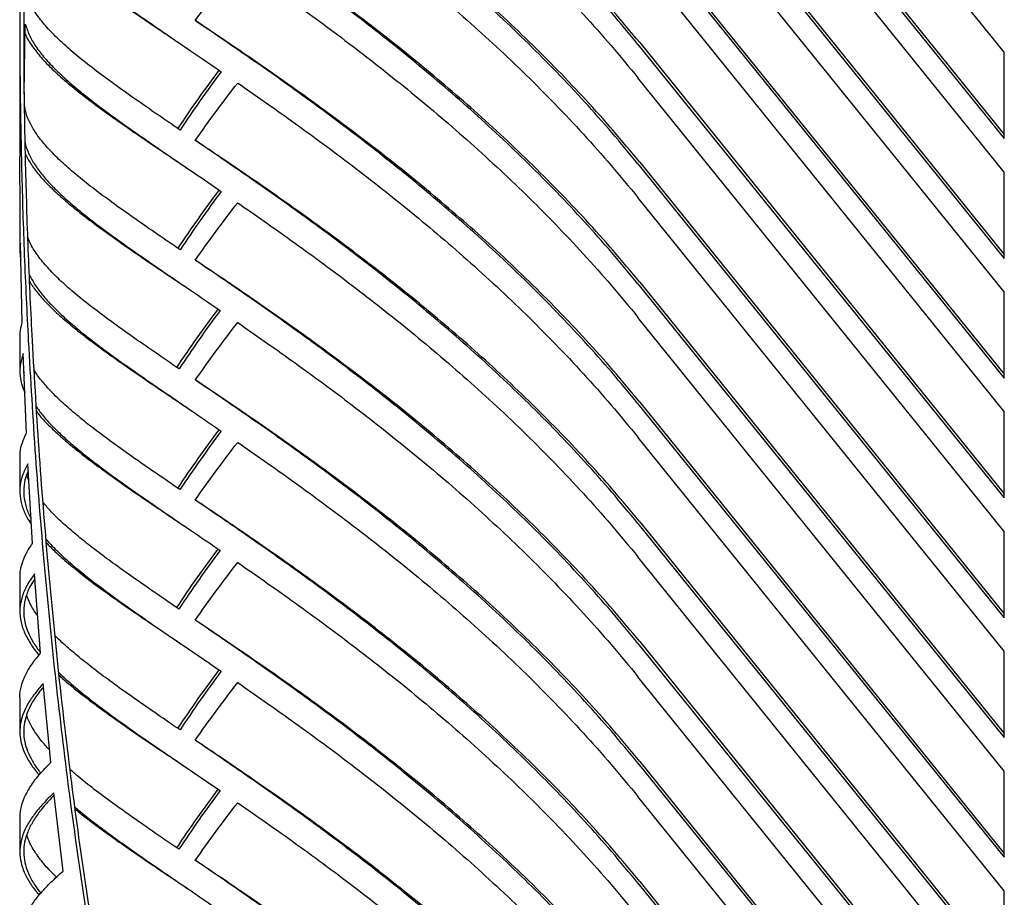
# Model space of a CAD drawing. Header units: millimetres. Extents: x 18 to 3605, y 16 to 2526.
# Tile 14 of 18: x 2673 to 3183, y 1232 to 1686. Entities that reach past the tile are written whole.
import ezdxf

# ---------------------------------------------------------------- set-up
doc = ezdxf.new("R2010")
doc.units = ezdxf.units.MM
doc.header["$LTSCALE"] = 9

msp = doc.modelspace()

# ---------------------------------------------------------------- linework, layer by layer
for p, q in [((3182.79, 1669.57), (2993, 1904.54)), ((2993, 1859.79), (3182.79, 1624.85)), ((2993.93, 1860.7), (3182.79, 1626.92)), ((3182.79, 1607.52), (2993, 1842.49)), ((2993, 1797.74), (3182.79, 1562.81)), ((2993.93, 1798.65), (3182.79, 1564.87)), ((3182.79, 1545.47), (2993, 1780.44)), ((2993, 1735.69), (3182.79, 1500.76)), ((2993.93, 1736.6), (3182.79, 1502.82)), ((3182.79, 1483.42), (2993, 1718.39)), ((2674.94, 1647.88), (2675.57, 1684.17)), ((2672.73, 1679.35), (2672.73, 1615.46)), ((2993, 1673.64), (3182.79, 1438.71)), ((2993.93, 1674.55), (3182.79, 1440.77)), ((2758.53, 1672.18), (2758.69, 1672.08)), ((2758.69, 1672.08), (2760.96, 1670.54)), ((3182.79, 1624.85), (3182.79, 1669.57)), ((3182.79, 1421.37), (2993, 1656.34)), ((2672.87, 1586.43), (2672.79, 1615.46)), ((2993.93, 1612.62), (3182.79, 1378.73)), ((2758.53, 1610.13), (2760.95, 1608.49)), ((2993, 1611.71), (3182.79, 1376.66)), ((3182.79, 1562.81), (3182.79, 1607.52)), ((3182.79, 1359.32), (2993, 1594.29)), ((2672.73, 1583.78), (2672.73, 1566.56)), ((2672.89, 1583.78), (2672.87, 1586.43)), ((2673.98, 1529.36), (2673.07, 1570.64)), ((2758.53, 1548.08), (2760.95, 1546.44)), ((2993, 1549.54), (3182.79, 1314.61)), ((2993.93, 1550.45), (3182.79, 1316.68)), ((3182.79, 1500.76), (3182.79, 1545.47)), ((3182.79, 1297.27), (2993, 1532.25)), ((2672.73, 1521.57), (2672.73, 1504.33)), ((2676.11, 1472.23), (2674.47, 1513.54)), ((2758.53, 1486.03), (2760.95, 1484.39)), ((2993, 1487.5), (3182.79, 1252.56)), ((2993.93, 1488.41), (3182.79, 1254.63)), ((3182.79, 1438.71), (3182.79, 1483.42)), ((3182.79, 1235.22), (2993, 1470.2)), ((2672.73, 1459.35), (2672.73, 1442.11)), ((2679.23, 1415.14), (2676.87, 1456.39)), ((2677.36, 1447.83), (2676.26, 1450.88)), ((2758.53, 1423.81), (2760.95, 1422.17)), ((2993, 1425.45), (3182.79, 1190.51)), ((2993.93, 1426.36), (3182.79, 1192.58)), ((3182.79, 1376.66), (3182.79, 1421.37)), ((3182.79, 1173.17), (2993, 1408.15)), ((2683.42, 1358.28), (2680.28, 1399.36)), ((2672.73, 1397.13), (2672.73, 1379.88)), ((2993, 1363.4), (3182.79, 1128.46)), ((2993.93, 1364.31), (3182.79, 1130.53)), ((2758.53, 1361.58), (2760.95, 1359.94)), ((3182.79, 1314.61), (3182.79, 1359.32)), ((2688.7, 1301.67), (2684.77, 1342.55)), ((3182.79, 1111.13), (2993, 1346.1)), ((2672.73, 1334.92), (2672.73, 1317.65)), ((2993, 1301.35), (3182.79, 1066.41)), ((2993.93, 1302.26), (3182.79, 1068.48)), ((2758.53, 1299.35), (2760.95, 1297.71)), ((3182.79, 1252.56), (3182.79, 1297.27)), ((2695.09, 1245.35), (2690.36, 1286.01)), ((3172.65, 1061.63), (2993, 1284.05)), ((2672.73, 1272.7), (2672.73, 1255.43)), ((2993.93, 1240.05), (3127.12, 1075.17)), ((2758.53, 1237.12), (2760.95, 1235.48)), ((2993, 1239.13), (3126.19, 1074.26)), ((3182.79, 1190.51), (3182.79, 1235.22))]:
    msp.add_line(p, q)
for points in [[(2993, 1673.64), (2988.49, 1679.12), (2979.46, 1690.09), (2965.36, 1705.91), (2950.94, 1721.25), (2936.22, 1736.05), (2921.28, 1750.33), (2906.2, 1764.06), (2891.05, 1777.25), (2875.91, 1789.9), (2860.84, 1802.01), (2845.92, 1813.57), (2831.22, 1824.6), (2816.82, 1835.11), (2802.78, 1845.11), (2789.19, 1854.6), (2776.05, 1863.64), (2767.78, 1869.29), (2763.64, 1872.11)], [(2785.61, 1839.8), (2790.15, 1836.64), (2799.24, 1830.34), (2813.48, 1820.24), (2828.08, 1809.65), (2843.01, 1798.51), (2858.18, 1786.82), (2873.53, 1774.57), (2888.97, 1761.75), (2904.42, 1748.37), (2919.81, 1734.42), (2935.05, 1719.91), (2950.08, 1704.85), (2964.8, 1689.23), (2979.19, 1673.11), (2988.4, 1661.93), (2993, 1656.34)], [(2993, 1611.71), (2988.49, 1617.19), (2979.47, 1628.15), (2965.38, 1643.97), (2950.97, 1659.31), (2936.25, 1674.12), (2921.33, 1688.39), (2906.26, 1702.13), (2891.12, 1715.32), (2875.98, 1727.97), (2860.92, 1740.08), (2846.01, 1751.65), (2831.32, 1762.69), (2816.92, 1773.2), (2802.89, 1783.2), (2789.3, 1792.7), (2776.17, 1801.76), (2767.89, 1807.4), (2763.76, 1810.23)], [(2785.61, 1777.75), (2790.15, 1774.6), (2799.24, 1768.29), (2813.48, 1758.2), (2828.08, 1747.6), (2843.01, 1736.46), (2858.18, 1724.77), (2873.53, 1712.52), (2888.97, 1699.7), (2904.42, 1686.32), (2919.81, 1672.37), (2935.05, 1657.86), (2950.08, 1642.8), (2964.8, 1627.18), (2979.19, 1611.06), (2988.4, 1599.88), (2993, 1594.29)], [(2993, 1549.54), (2988.49, 1555.03), (2979.46, 1565.99), (2965.36, 1581.81), (2950.94, 1597.15), (2936.22, 1611.95), (2921.28, 1626.23), (2906.2, 1639.96), (2891.05, 1653.16), (2875.91, 1665.8), (2860.84, 1677.91), (2845.92, 1689.47), (2831.22, 1700.5), (2816.82, 1711.01), (2802.78, 1721.01), (2789.19, 1730.5), (2776.05, 1739.55), (2767.78, 1745.19), (2763.64, 1748.01)], [(2677.57, 1740.7), (2678.5, 1738.91), (2680.36, 1735.33), (2684.52, 1729.82), (2689.63, 1724.14), (2695.79, 1718.25), (2702.93, 1712.12), (2711.03, 1705.71), (2720.03, 1698.98), (2729.9, 1691.92), (2740.58, 1684.47), (2752.04, 1676.62), (2764.16, 1668.36), (2772.77, 1662.47), (2777.08, 1659.52)], [(2763.64, 1685.96), (2767.2, 1691), (2774.31, 1701.09), (2781.84, 1710.83), (2785.61, 1715.7)], [(2785.61, 1715.7), (2790.15, 1712.55), (2799.24, 1706.24), (2813.48, 1696.15), (2828.08, 1685.56), (2843.01, 1674.41), (2858.18, 1662.72), (2873.53, 1650.47), (2888.97, 1637.65), (2904.42, 1624.27), (2919.81, 1610.32), (2935.05, 1595.81), (2950.08, 1580.75), (2964.8, 1565.13), (2979.19, 1549.01), (2988.4, 1537.84), (2993, 1532.25)], [(2755.77, 1629.27), (2751.43, 1632.24), (2742.73, 1638.18), (2730.83, 1646.45), (2719.87, 1654.28), (2709.97, 1661.69), (2701.2, 1668.72), (2693.6, 1675.42), (2687.22, 1681.83), (2682.12, 1688.02), (2678.23, 1694.02), (2676.74, 1697.93), (2676, 1699.88)], [(2672.79, 1697.62), (2672.75, 1682.8), (2672.67, 1653.15), (2673.31, 1623.51), (2673.63, 1608.69)], [(2674.79, 1697.6), (2674.75, 1682.79), (2674.67, 1653.18), (2675.3, 1623.59), (2675.62, 1608.79)], [(2675.57, 1684.17), (2676.18, 1682.26), (2677.41, 1678.44), (2680.87, 1672.57), (2685.5, 1666.55), (2691.38, 1660.32), (2698.44, 1653.84), (2706.66, 1647.05), (2715.98, 1639.91), (2726.35, 1632.38), (2737.7, 1624.41), (2749.98, 1615.97), (2763.05, 1607.07), (2772.4, 1600.67), (2777.08, 1597.47)], [(2993, 1487.5), (2988.49, 1492.98), (2979.46, 1503.94), (2965.36, 1519.76), (2950.94, 1535.1), (2936.22, 1549.91), (2921.28, 1564.18), (2906.2, 1577.92), (2891.05, 1591.11), (2875.91, 1603.76), (2860.84, 1615.86), (2845.92, 1627.42), (2831.22, 1638.45), (2816.82, 1648.96), (2802.78, 1658.96), (2789.19, 1668.45), (2776.05, 1677.5), (2767.78, 1683.14), (2763.64, 1685.96)], [(2776.02, 1660.4), (2772.32, 1655.43), (2764.92, 1645.49), (2757.99, 1635.21), (2754.52, 1630.08)], [(2777.08, 1659.52), (2773.41, 1654.56), (2766.08, 1644.65), (2759.21, 1634.4), (2755.77, 1629.27)], [(2763.64, 1623.91), (2767.2, 1628.95), (2774.31, 1639.04), (2781.84, 1648.78), (2785.61, 1653.65)], [(2785.61, 1653.65), (2790.15, 1650.5), (2799.24, 1644.2), (2813.48, 1634.1), (2828.08, 1623.51), (2843.01, 1612.36), (2858.18, 1600.67), (2873.53, 1588.42), (2888.97, 1575.6), (2904.42, 1562.22), (2919.81, 1548.27), (2935.05, 1533.76), (2950.08, 1518.7), (2964.8, 1503.08), (2979.19, 1486.97), (2988.4, 1475.79), (2993, 1470.2)], [(2993, 1425.45), (2988.49, 1430.93), (2979.46, 1441.89), (2965.36, 1457.71), (2950.94, 1473.05), (2936.22, 1487.86), (2921.28, 1502.13), (2906.2, 1515.87), (2891.05, 1529.06), (2875.91, 1541.71), (2860.84, 1553.81), (2845.92, 1565.37), (2831.22, 1576.4), (2816.82, 1586.91), (2802.78, 1596.91), (2789.19, 1606.4), (2776.05, 1615.45), (2767.78, 1621.09), (2763.64, 1623.91)], [(2673.63, 1608.69), (2674.04, 1593.92), (2674.88, 1564.38), (2676.37, 1534.89), (2677.12, 1520.14)], [(2675.62, 1608.79), (2676.03, 1594.04), (2676.86, 1564.53), (2678.34, 1535.08), (2679.08, 1520.35)], [(2776.02, 1598.35), (2772.32, 1593.38), (2764.92, 1583.44), (2757.99, 1573.16), (2754.52, 1568.03)], [(2777.08, 1597.47), (2773.41, 1592.51), (2766.08, 1582.6), (2759.21, 1572.35), (2755.77, 1567.22)], [(2763.64, 1561.86), (2767.2, 1566.9), (2774.31, 1576.99), (2781.84, 1586.73), (2785.61, 1591.6)], [(2785.61, 1591.6), (2790.15, 1588.45), (2799.24, 1582.15), (2813.48, 1572.05), (2828.08, 1561.46), (2843.01, 1550.31), (2858.18, 1538.62), (2873.53, 1526.37), (2888.97, 1513.56), (2904.42, 1500.17), (2919.81, 1486.22), (2935.05, 1471.71), (2950.08, 1456.65), (2964.8, 1441.03), (2979.19, 1424.92), (2988.4, 1413.74), (2993, 1408.15)], [(2993, 1363.4), (2988.49, 1368.88), (2979.46, 1379.84), (2965.36, 1395.66), (2950.94, 1411), (2936.22, 1425.81), (2921.28, 1440.08), (2906.2, 1453.82), (2891.05, 1467.01), (2875.91, 1479.66), (2860.84, 1491.76), (2845.92, 1503.32), (2831.22, 1514.36), (2816.82, 1524.86), (2802.78, 1534.86), (2789.19, 1544.35), (2776.05, 1553.4), (2767.78, 1559.04), (2763.64, 1561.86)], [(2775.41, 1536.71), (2771.72, 1531.73), (2764.34, 1521.78), (2757.42, 1511.5), (2753.96, 1506.35)], [(2776.48, 1535.84), (2772.82, 1530.87), (2765.51, 1520.94), (2758.65, 1510.68), (2755.22, 1505.55)], [(2763.64, 1499.82), (2767.2, 1504.86), (2774.31, 1514.94), (2781.84, 1524.68), (2785.61, 1529.55)], [(2785.61, 1529.55), (2790.15, 1526.4), (2799.24, 1520.1), (2813.48, 1510), (2828.08, 1499.41), (2843.01, 1488.27), (2858.18, 1476.58), (2873.53, 1464.32), (2888.97, 1451.51), (2904.42, 1438.12), (2919.81, 1424.18), (2935.05, 1409.67), (2950.08, 1394.6), (2964.8, 1378.98), (2979.19, 1362.87), (2988.4, 1351.69), (2993, 1346.1)], [(2679.08, 1520.35), (2680.21, 1500.36), (2682.48, 1460.38), (2685.84, 1420.56), (2687.52, 1400.65)], [(2677.12, 1520.14), (2678.26, 1500.13), (2680.55, 1460.1), (2683.94, 1420.24), (2685.64, 1400.3)], [(2993, 1301.35), (2988.49, 1306.83), (2979.46, 1317.79), (2965.36, 1333.61), (2950.94, 1348.95), (2936.22, 1363.76), (2921.28, 1378.03), (2906.2, 1391.77), (2891.05, 1404.96), (2875.91, 1417.61), (2860.84, 1429.71), (2845.92, 1441.28), (2831.22, 1452.31), (2816.82, 1462.82), (2802.78, 1472.81), (2789.19, 1482.31), (2776.05, 1491.35), (2767.78, 1497), (2763.64, 1499.82)], [(2776.02, 1474.25), (2772.31, 1469.26), (2764.88, 1459.28), (2757.92, 1448.97), (2754.44, 1443.81)], [(2777.08, 1473.38), (2773.4, 1468.4), (2766.04, 1458.44), (2759.15, 1448.16), (2755.7, 1443.01)], [(2763.56, 1437.65), (2767.13, 1442.71), (2774.27, 1452.83), (2781.83, 1462.61), (2785.61, 1467.5)], [(2785.61, 1467.5), (2790.15, 1464.35), (2799.24, 1458.05), (2813.48, 1447.95), (2828.08, 1437.36), (2843.01, 1426.22), (2858.18, 1414.53), (2873.53, 1402.27), (2888.97, 1389.46), (2904.42, 1376.08), (2919.81, 1362.13), (2935.05, 1347.62), (2950.08, 1332.55), (2964.8, 1316.94), (2979.19, 1300.82), (2988.4, 1289.64), (2993, 1284.05)], [(2993, 1239.13), (2988.49, 1244.62), (2979.46, 1255.59), (2965.35, 1271.41), (2950.92, 1286.76), (2936.19, 1301.57), (2921.25, 1315.85), (2906.17, 1329.59), (2891.01, 1342.78), (2875.86, 1355.43), (2860.78, 1367.54), (2845.86, 1379.11), (2831.16, 1390.14), (2816.75, 1400.65), (2802.71, 1410.65), (2789.12, 1420.14), (2775.97, 1429.19), (2767.7, 1434.83), (2763.56, 1437.65)], [(2775.41, 1412.43), (2771.71, 1407.44), (2764.3, 1397.45), (2757.36, 1387.13), (2753.89, 1381.97)], [(2776.48, 1411.56), (2772.81, 1406.58), (2765.47, 1396.61), (2758.59, 1386.32), (2755.15, 1381.17)], [(2763.57, 1375.43), (2767.14, 1380.49), (2774.27, 1390.61), (2781.83, 1400.39), (2785.61, 1405.27)], [(2785.61, 1405.27), (2790.15, 1402.12), (2799.24, 1395.82), (2813.48, 1385.72), (2828.08, 1375.13), (2843.01, 1363.99), (2858.18, 1352.3), (2873.53, 1340.05), (2888.97, 1327.23), (2904.42, 1313.85), (2919.81, 1299.9), (2935.05, 1285.39), (2950.08, 1270.33), (2964.8, 1254.71), (2979.19, 1238.59), (2988.4, 1227.41), (2993, 1221.82)], [(2685.64, 1400.3), (2687.46, 1381.38), (2691.11, 1343.53), (2695.75, 1305.9), (2698.07, 1287.09)], [(2687.52, 1400.65), (2689.33, 1381.75), (2692.94, 1343.94), (2697.54, 1306.36), (2699.84, 1287.57)], [(2993, 1176.92), (2988.49, 1182.4), (2979.46, 1193.37), (2965.35, 1209.19), (2950.92, 1224.54), (2936.2, 1239.35), (2921.26, 1253.63), (2906.17, 1267.37), (2891.01, 1280.56), (2875.86, 1293.21), (2860.79, 1305.32), (2845.86, 1316.89), (2831.16, 1327.92), (2816.76, 1338.43), (2802.72, 1348.43), (2789.12, 1357.92), (2775.98, 1366.97), (2767.71, 1372.61), (2763.57, 1375.43)], [(2776.02, 1349.8), (2772.31, 1344.81), (2764.89, 1334.84), (2757.93, 1324.53), (2754.45, 1319.37)], [(2777.08, 1348.92), (2773.4, 1343.95), (2766.05, 1334), (2759.15, 1323.71), (2755.71, 1318.57)], [(2763.57, 1313.21), (2767.14, 1318.27), (2774.27, 1328.39), (2781.83, 1338.16), (2785.61, 1343.05)], [(2785.61, 1343.05), (2790.15, 1339.9), (2799.24, 1333.59), (2813.48, 1323.5), (2828.08, 1312.91), (2843.01, 1301.76), (2858.18, 1290.07), (2873.53, 1277.82), (2888.97, 1265), (2904.42, 1251.62), (2919.81, 1237.67), (2935.05, 1223.16), (2950.08, 1208.1), (2964.8, 1192.48), (2979.19, 1176.37), (2988.4, 1165.19), (2993, 1159.6)], [(2993, 1114.7), (2988.49, 1120.19), (2979.46, 1131.15), (2965.35, 1146.98), (2950.92, 1162.32), (2936.2, 1177.13), (2921.26, 1191.41), (2906.17, 1205.15), (2891.02, 1218.35), (2875.87, 1231), (2860.79, 1243.1), (2845.87, 1254.67), (2831.17, 1265.7), (2816.76, 1276.21), (2802.72, 1286.21), (2789.12, 1295.7), (2775.98, 1304.75), (2767.71, 1310.39), (2763.57, 1313.21)], [(2698.07, 1287.09), (2700.64, 1268.28), (2705.78, 1230.66), (2711.9, 1193.36), (2714.97, 1174.72)], [(2699.84, 1287.57), (2702.38, 1268.78), (2707.48, 1231.21), (2713.55, 1193.95), (2716.58, 1175.32)], [(2775.41, 1287.98), (2771.71, 1282.99), (2764.31, 1273), (2757.37, 1262.69), (2753.9, 1257.53)], [(2776.48, 1287.11), (2772.81, 1282.13), (2765.47, 1272.16), (2758.6, 1261.87), (2755.16, 1256.73)], [(2763.58, 1250.99), (2767.15, 1256.05), (2774.27, 1266.16), (2781.83, 1275.93), (2785.61, 1280.82)], [(2785.61, 1280.82), (2790.54, 1277.4), (2800.4, 1270.56), (2815.9, 1259.54), (2831.8, 1247.94), (2848.08, 1235.68), (2864.61, 1222.78), (2881.31, 1209.22), (2898.06, 1194.99), (2914.78, 1180.09), (2931.36, 1164.54), (2947.7, 1148.32), (2963.74, 1131.5), (2974.06, 1119.76), (2979.21, 1113.89)], [(2929.06, 1121.71), (2924.27, 1126.24), (2914.68, 1135.29), (2900.15, 1148.23), (2885.59, 1160.71), (2871.06, 1172.68), (2856.62, 1184.15), (2842.34, 1195.12), (2828.28, 1205.61), (2814.51, 1215.61), (2801.08, 1225.14), (2788.07, 1234.21), (2775.49, 1242.87), (2767.55, 1248.29), (2763.58, 1250.99)]]:
    msp.add_open_spline(points, degree=3)
for points, knots in [([(2993.93, 1674.55), (2989.38, 1680.05), (2980.27, 1691.03), (2966.04, 1706.88), (2951.49, 1722.24), (2936.63, 1737.06), (2921.56, 1751.35), (2906.34, 1765.09), (2891.05, 1778.29), (2875.76, 1790.93), (2860.55, 1803.03), (2845.5, 1814.58), (2830.67, 1825.59), (2816.13, 1836.08), (2801.96, 1846.05), (2788.25, 1855.51), (2775.4, 1864.24), (2767.44, 1869.59), (2763.66, 1872.13)], [0, 0, 0, 0, 0.062872, 0.125744, 0.188617, 0.251489, 0.314361, 0.377233, 0.440106, 0.502978, 0.56585, 0.628722, 0.691595, 0.754467, 0.817339, 0.880211, 0.943084, 1, 1, 1, 1]), ([(2993.93, 1612.62), (2989.38, 1618.11), (2980.28, 1629.1), (2966.06, 1644.94), (2951.51, 1660.3), (2936.66, 1675.13), (2921.6, 1689.42), (2906.39, 1703.16), (2891.11, 1716.36), (2875.83, 1729), (2860.63, 1741.1), (2845.59, 1752.66), (2830.76, 1763.68), (2816.23, 1774.17), (2802.07, 1784.15), (2788.36, 1793.61), (2775.51, 1802.35), (2767.56, 1807.71), (2763.78, 1810.25)], [0, 0, 0, 0, 0.062872, 0.125744, 0.188616, 0.251488, 0.31436, 0.377232, 0.440104, 0.502976, 0.565848, 0.62872, 0.691592, 0.754464, 0.817336, 0.880208, 0.94308, 1, 1, 1, 1]), ([(2993.93, 1550.45), (2989.38, 1555.95), (2980.27, 1566.93), (2966.04, 1582.78), (2951.48, 1598.14), (2936.63, 1612.96), (2921.56, 1627.25), (2906.34, 1640.99), (2891.05, 1654.19), (2875.76, 1666.83), (2860.55, 1678.93), (2845.5, 1690.48), (2830.66, 1701.49), (2816.13, 1711.98), (2801.96, 1721.95), (2788.25, 1731.41), (2775.4, 1740.14), (2767.44, 1745.49), (2763.66, 1748.04)], [0, 0, 0, 0, 0.0628722, 0.1257445, 0.1886167, 0.251489, 0.3143612, 0.3772334, 0.4401057, 0.5029779, 0.5658502, 0.6287224, 0.6915947, 0.7544669, 0.8173391, 0.8802114, 0.9430836, 1, 1, 1, 1]), ([(2677.45, 1737.63), (2677.83, 1736.94), (2679.18, 1734.48), (2682.64, 1730.12), (2687.76, 1724.52), (2693.99, 1718.69), (2701.19, 1712.63), (2709.36, 1706.28), (2718.45, 1699.61), (2728.4, 1692.61), (2739.21, 1685.2), (2749.3, 1678.39), (2756.06, 1673.85), (2758.69, 1672.08)], [0, 0, 0, 0, 0.039038, 0.138738, 0.238438, 0.338138, 0.437838, 0.537538, 0.637239, 0.736939, 0.836639, 0.936339, 1, 1, 1, 1]), ([(2993.93, 1488.41), (2989.38, 1493.9), (2980.27, 1504.88), (2966.04, 1520.73), (2951.49, 1536.09), (2936.63, 1550.91), (2921.56, 1565.2), (2906.34, 1578.95), (2891.05, 1592.14), (2875.76, 1604.78), (2860.55, 1616.88), (2845.5, 1628.43), (2830.67, 1639.44), (2816.13, 1649.93), (2801.96, 1659.9), (2788.25, 1669.36), (2775.4, 1678.09), (2767.44, 1683.44), (2763.66, 1685.99)], [0, 0, 0, 0, 0.062872, 0.125744, 0.188617, 0.251489, 0.314361, 0.377233, 0.440106, 0.502978, 0.56585, 0.628722, 0.691595, 0.754467, 0.817339, 0.880211, 0.943084, 1, 1, 1, 1]), ([(2675.48, 1679.18), (2675.55, 1678.98), (2676.32, 1676.89), (2678.99, 1672.81), (2683.58, 1666.88), (2689.53, 1660.72), (2696.66, 1654.31), (2704.95, 1647.59), (2714.36, 1640.51), (2724.82, 1633.05), (2736.3, 1625.13), (2747.56, 1617.5), (2755.35, 1612.27), (2758.68, 1610.03)], [0, 0, 0, 0, 0.010694, 0.1121917, 0.2136893, 0.315187, 0.4166846, 0.5181822, 0.6196799, 0.7211775, 0.8226752, 0.9241728, 1, 1, 1, 1]), ([(2755.77, 1567.22), (2751.81, 1569.93), (2743.87, 1575.35), (2732.92, 1582.94), (2722.72, 1590.17), (2713.41, 1597.03), (2705, 1603.57), (2697.55, 1609.81), (2691.09, 1615.8), (2685.66, 1621.57), (2681.28, 1627.16), (2678, 1632.61), (2675.83, 1637.67), (2675.29, 1640.92), (2675.04, 1642.4)], [0, 0, 0, 0, 0.08445, 0.1689, 0.25335, 0.3378, 0.42225, 0.5067, 0.59115, 0.6756, 0.76005, 0.8445, 0.92895, 1, 1, 1, 1]), ([(2675.37, 1623.38), (2675.42, 1623), (2675.7, 1620.87), (2677.29, 1616.95), (2680.18, 1611.57), (2684.23, 1606.06), (2689.3, 1600.38), (2695.41, 1594.5), (2702.5, 1588.37), (2710.56, 1581.97), (2719.53, 1575.25), (2729.37, 1568.19), (2740.03, 1560.76), (2751.46, 1552.91), (2763.57, 1544.67), (2772.17, 1538.78), (2776.48, 1535.84)], [0, 0, 0, 0, 0.016404, 0.092065, 0.167726, 0.243388, 0.319049, 0.39471, 0.470371, 0.546033, 0.621694, 0.697355, 0.773016, 0.848678, 0.924339, 1, 1, 1, 1]), ([(2993.93, 1426.36), (2989.38, 1431.85), (2980.27, 1442.84), (2966.04, 1458.68), (2951.48, 1474.04), (2936.63, 1488.87), (2921.56, 1503.15), (2906.34, 1516.9), (2891.05, 1530.09), (2875.76, 1542.73), (2860.55, 1554.83), (2845.5, 1566.38), (2830.66, 1577.4), (2816.13, 1587.88), (2801.96, 1597.85), (2788.25, 1607.31), (2775.4, 1616.04), (2767.44, 1621.39), (2763.66, 1623.94)], [0, 0, 0, 0, 0.062872, 0.125744, 0.188617, 0.251489, 0.314361, 0.377233, 0.440106, 0.502978, 0.56585, 0.628722, 0.691595, 0.754467, 0.817339, 0.880211, 0.943084, 1, 1, 1, 1]), ([(2675.48, 1617.03), (2676.38, 1615.29), (2678.21, 1611.79), (2682.32, 1606.36), (2687.43, 1600.76), (2693.6, 1594.94), (2700.76, 1588.88), (2708.89, 1582.54), (2717.94, 1575.88), (2727.87, 1568.88), (2738.65, 1561.49), (2748.9, 1554.56), (2755.85, 1549.89), (2758.68, 1547.99)], [0, 0, 0, 0, 0.0924413, 0.1861401, 0.2798389, 0.3735377, 0.4672365, 0.5609353, 0.6546341, 0.7483328, 0.8420316, 0.9357304, 1, 1, 1, 1]), ([(2755.22, 1505.55), (2750.96, 1508.47), (2742.43, 1514.29), (2730.74, 1522.41), (2719.96, 1530.12), (2710.21, 1537.41), (2701.54, 1544.34), (2694.02, 1550.94), (2687.66, 1557.27), (2682.55, 1563.36), (2678.8, 1568.92), (2677.37, 1572.42), (2676.72, 1573.98)], [0, 0, 0, 0, 0.101895, 0.20379, 0.305685, 0.407579, 0.509474, 0.611369, 0.713264, 0.815159, 0.917054, 1, 1, 1, 1]), ([(2673.07, 1570.64), (2672.87, 1569.02), (2672.51, 1566.09), (2673.03, 1563.14), (2673.27, 1561.82)], [0, 0, 0, 0, 0.551773, 1, 1, 1, 1]), ([(2993.93, 1364.31), (2989.38, 1369.8), (2980.27, 1380.79), (2966.04, 1396.63), (2951.48, 1411.99), (2936.63, 1426.82), (2921.56, 1441.1), (2906.34, 1454.85), (2891.05, 1468.04), (2875.76, 1480.68), (2860.55, 1492.78), (2845.5, 1504.33), (2830.66, 1515.35), (2816.13, 1525.83), (2801.96, 1535.8), (2788.25, 1545.26), (2775.4, 1553.99), (2767.44, 1559.34), (2763.66, 1561.89)], [0, 0, 0, 0, 0.062872, 0.125744, 0.188617, 0.251489, 0.314361, 0.377233, 0.440106, 0.502978, 0.56585, 0.628722, 0.691595, 0.754467, 0.817339, 0.880211, 0.943084, 1, 1, 1, 1]), ([(2677.47, 1554.91), (2678.12, 1553.55), (2679.56, 1550.51), (2682.94, 1545.67), (2687.37, 1540.39), (2692.75, 1534.93), (2699.01, 1529.28), (2706.13, 1523.39), (2714.08, 1517.25), (2722.83, 1510.81), (2732.33, 1504.06), (2742.54, 1496.98), (2753.43, 1489.52), (2764.9, 1481.71), (2773.02, 1476.15), (2777.08, 1473.38)], [0, 0, 0, 0, 0.063489, 0.141531, 0.219574, 0.297617, 0.375659, 0.453702, 0.531744, 0.609787, 0.68783, 0.765872, 0.843915, 0.921957, 1, 1, 1, 1]), ([(2677.65, 1550.95), (2678.76, 1549.29), (2680.98, 1545.94), (2685.51, 1540.74), (2690.91, 1535.35), (2697.23, 1529.75), (2704.42, 1523.93), (2712.44, 1517.84), (2721.27, 1511.46), (2730.85, 1504.77), (2741.18, 1497.71), (2750.46, 1491.46), (2756.52, 1487.39), (2758.68, 1485.93)], [0, 0, 0, 0, 0.09356, 0.188433, 0.283307, 0.378181, 0.473055, 0.567928, 0.662802, 0.757676, 0.85255, 0.947423, 1, 1, 1, 1]), ([(2672.87, 1521.57), (2672.84, 1522.42), (2672.74, 1525.01), (2673.48, 1527.62), (2673.98, 1529.36)], [0, 0, 0, 0, 0.331948, 1, 1, 1, 1]), ([(2674.47, 1513.54), (2673.92, 1511.81), (2672.82, 1508.34), (2672.6, 1503.18), (2673.29, 1498.18), (2674.63, 1494.86), (2675.27, 1493.28)], [0, 0, 0, 0, 0.256233, 0.512465, 0.768698, 1, 1, 1, 1]), ([(2755.7, 1443.01), (2751.74, 1445.72), (2743.82, 1451.12), (2732.88, 1458.7), (2722.7, 1465.92), (2713.4, 1472.77), (2705.01, 1479.3), (2697.57, 1485.54), (2691.1, 1491.52), (2685.73, 1497.28), (2682, 1501.85), (2680.47, 1504.48), (2680, 1505.3)], [0, 0, 0, 0, 0.105805, 0.21161, 0.317415, 0.42322, 0.529025, 0.63483, 0.740635, 0.84644, 0.952245, 1, 1, 1, 1]), ([(2674.83, 1504.45), (2674.78, 1504.02), (2674.69, 1503.22), (2674.85, 1502.41), (2674.93, 1502.03)], [0, 0, 0, 0, 0.53423, 1, 1, 1, 1]), ([(2993.93, 1302.26), (2989.38, 1307.75), (2980.27, 1318.74), (2966.04, 1334.58), (2951.49, 1349.94), (2936.63, 1364.77), (2921.56, 1379.06), (2906.34, 1392.8), (2891.05, 1405.99), (2875.76, 1418.64), (2860.55, 1430.73), (2845.5, 1442.28), (2830.67, 1453.3), (2816.13, 1463.78), (2801.96, 1473.76), (2788.25, 1483.21), (2775.4, 1491.94), (2767.44, 1497.3), (2763.66, 1499.84)], [0, 0, 0, 0, 0.062872, 0.125744, 0.188617, 0.251489, 0.314361, 0.377233, 0.440106, 0.502978, 0.56585, 0.628722, 0.691595, 0.754467, 0.817339, 0.880211, 0.943084, 1, 1, 1, 1]), ([(2681.17, 1486.17), (2682.21, 1484.69), (2684.52, 1481.39), (2689.36, 1476.06), (2695.44, 1470.18), (2702.55, 1464.06), (2710.6, 1457.66), (2719.56, 1450.95), (2729.4, 1443.89), (2740.05, 1436.46), (2751.48, 1428.62), (2763.58, 1420.38), (2772.18, 1414.5), (2776.48, 1411.56)], [0, 0, 0, 0, 0.074804, 0.167324, 0.259844, 0.352363, 0.444883, 0.537402, 0.629922, 0.722441, 0.814961, 0.90748, 1, 1, 1, 1]), ([(2681.33, 1483.61), (2681.72, 1483.08), (2683.43, 1480.74), (2687.53, 1476.43), (2693.63, 1470.63), (2700.81, 1464.57), (2708.93, 1458.23), (2717.98, 1451.58), (2727.9, 1444.58), (2738.67, 1437.19), (2748.92, 1430.27), (2755.86, 1425.61), (2758.68, 1423.71)], [0, 0, 0, 0, 0.032662, 0.144044, 0.255426, 0.366808, 0.478191, 0.589573, 0.700955, 0.812337, 0.92372, 1, 1, 1, 1]), ([(2672.84, 1459.35), (2672.84, 1460.38), (2672.83, 1463.03), (2673.85, 1467.3), (2675.36, 1470.59), (2676.11, 1472.23)], [0, 0, 0, 0, 0.242699, 0.621349, 1, 1, 1, 1]), ([(2676.87, 1456.39), (2675.92, 1454.52), (2674.02, 1450.78), (2672.75, 1445.27), (2672.62, 1439.79), (2673.82, 1434.28), (2675.78, 1429.42), (2677.86, 1426.31), (2678.66, 1425.12)], [0, 0, 0, 0, 0.177729, 0.355458, 0.533186, 0.710915, 0.888644, 1, 1, 1, 1]), ([(2677.08, 1452.71), (2676.79, 1452.11), (2675.61, 1449.62), (2674.79, 1445.32), (2674.59, 1439.76), (2675.87, 1434.16), (2677.19, 1430.36), (2678.44, 1428.37), (2678.48, 1428.31)], [0, 0, 0, 0, 0.072708, 0.302594, 0.53248, 0.762365, 0.992251, 1, 1, 1, 1]), ([(2755.15, 1381.17), (2751.46, 1383.69), (2744.09, 1388.72), (2733.85, 1395.81), (2724.26, 1402.59), (2715.43, 1409.04), (2707.38, 1415.2), (2700.15, 1421.1), (2693.78, 1426.77), (2688.54, 1431.91), (2685.86, 1435.1), (2684.66, 1436.53)], [0, 0, 0, 0, 0.113419, 0.226838, 0.340257, 0.453676, 0.567095, 0.680514, 0.793932, 0.907351, 1, 1, 1, 1]), ([(2993.93, 1240.05), (2989.38, 1245.54), (2980.26, 1256.53), (2966.03, 1272.38), (2951.47, 1287.75), (2936.6, 1302.58), (2921.53, 1316.87), (2906.3, 1330.62), (2891.01, 1343.81), (2875.71, 1356.46), (2860.5, 1368.56), (2845.44, 1380.11), (2830.6, 1391.13), (2816.06, 1401.62), (2801.89, 1411.59), (2788.17, 1421.05), (2775.32, 1429.78), (2767.36, 1435.13), (2763.58, 1437.68)], [0, 0, 0, 0, 0.062872, 0.125745, 0.188617, 0.251489, 0.314362, 0.377234, 0.440106, 0.502979, 0.565851, 0.628723, 0.691595, 0.754468, 0.81734, 0.880212, 0.943085, 1, 1, 1, 1]), ([(2672.86, 1397.13), (2672.83, 1397.88), (2672.73, 1400.35), (2673.74, 1404.56), (2675.76, 1409.78), (2678.07, 1413.36), (2679.23, 1415.14)], [0, 0, 0, 0, 0.126806, 0.41787, 0.708935, 1, 1, 1, 1]), ([(2686.18, 1417.48), (2686.36, 1417.25), (2688.12, 1415.05), (2692.57, 1410.67), (2699.58, 1404.3), (2707.8, 1397.6), (2717.04, 1390.57), (2727.28, 1383.16), (2738.46, 1375.34), (2750.52, 1367.05), (2763.35, 1358.32), (2772.5, 1352.05), (2777.08, 1348.92)], [0, 0, 0, 0, 0.0127325, 0.1224289, 0.2321253, 0.3418217, 0.4515181, 0.5612144, 0.6709108, 0.7806072, 0.8903036, 1, 1, 1, 1]), ([(2686.32, 1415.63), (2687.78, 1414.12), (2691.17, 1410.59), (2697.85, 1404.77), (2706.09, 1398.15), (2715.43, 1391.18), (2725.76, 1383.84), (2737.06, 1376.05), (2748.02, 1368.64), (2755.54, 1363.59), (2758.68, 1361.48)], [0, 0, 0, 0, 0.100839, 0.234642, 0.368445, 0.502248, 0.636051, 0.769853, 0.903656, 1, 1, 1, 1]), ([(2680.28, 1399.36), (2678.9, 1397.35), (2676.13, 1393.32), (2673.7, 1387.46), (2672.56, 1381.66), (2672.84, 1375.87), (2674.46, 1370.06), (2677.6, 1364.12), (2680.4, 1359.92), (2682.52, 1357.6), (2682.72, 1357.38)], [0, 0, 0, 0, 0.140773, 0.281545, 0.422318, 0.563091, 0.703863, 0.844636, 0.985409, 1, 1, 1, 1]), ([(2680.47, 1396.86), (2679.74, 1395.75), (2677.66, 1392.6), (2675.72, 1387.57), (2674.56, 1381.68), (2674.83, 1375.82), (2676.49, 1369.91), (2679.25, 1364.23), (2682.09, 1360.42), (2683.39, 1358.66)], [0, 0, 0, 0, 0.085345, 0.241714, 0.398084, 0.554454, 0.710824, 0.867193, 1, 1, 1, 1]), ([(2681.93, 1377.82), (2681.84, 1377.94), (2680.27, 1379.91), (2678.24, 1383.44), (2676.91, 1386.83), (2676.27, 1388.45)], [0, 0, 0, 0, 0.030893, 0.537617, 1, 1, 1, 1]), ([(2993.93, 1177.83), (2989.38, 1183.32), (2980.26, 1194.31), (2966.03, 1210.16), (2951.47, 1225.53), (2936.61, 1240.36), (2921.53, 1254.65), (2906.3, 1268.4), (2891.01, 1281.6), (2875.72, 1294.24), (2860.5, 1306.34), (2845.44, 1317.89), (2830.6, 1328.91), (2816.07, 1339.4), (2801.9, 1349.37), (2788.18, 1358.83), (2775.32, 1367.56), (2767.37, 1372.91), (2763.59, 1375.46)], [0, 0, 0, 0, 0.062872, 0.125745, 0.188617, 0.251489, 0.314362, 0.377234, 0.440106, 0.502978, 0.565851, 0.628723, 0.691595, 0.754468, 0.81734, 0.880212, 0.943085, 1, 1, 1, 1]), ([(2755.71, 1318.57), (2751.76, 1321.26), (2743.88, 1326.65), (2732.99, 1334.19), (2722.85, 1341.38), (2713.59, 1348.2), (2705.19, 1354.71), (2697.84, 1360.91), (2693.06, 1365.17), (2691.05, 1367.31), (2690.83, 1367.54)], [0, 0, 0, 0, 0.140424, 0.280847, 0.421271, 0.561694, 0.702118, 0.842541, 0.982965, 1, 1, 1, 1]), ([(2672.82, 1334.91), (2672.79, 1335.22), (2672.6, 1337.36), (2673.44, 1341.31), (2675.43, 1346.84), (2678.68, 1352.46), (2681.84, 1356.34), (2683.42, 1358.28)], [0, 0, 0, 0, 0.04075, 0.280562, 0.520375, 0.760187, 1, 1, 1, 1]), ([(2692.74, 1348.48), (2694.01, 1347.25), (2697.52, 1343.82), (2704.67, 1337.87), (2714, 1330.6), (2724.51, 1322.9), (2736.07, 1314.76), (2748.63, 1306.11), (2762.04, 1296.97), (2771.67, 1290.39), (2776.48, 1287.11)], [0, 0, 0, 0, 0.074522, 0.206733, 0.338944, 0.471155, 0.603366, 0.735578, 0.867789, 1, 1, 1, 1]), ([(2692.88, 1347.05), (2693.53, 1346.43), (2696.47, 1343.65), (2702.97, 1338.39), (2712.36, 1331.19), (2722.97, 1323.56), (2734.65, 1315.47), (2746.51, 1307.43), (2754.87, 1301.81), (2758.65, 1299.27)], [0, 0, 0, 0, 0.046078, 0.2098297, 0.3735814, 0.5373331, 0.7010848, 0.8648366, 1, 1, 1, 1]), ([(2684.77, 1342.55), (2683.26, 1340.8), (2680.23, 1337.3), (2676.89, 1332.23), (2674.46, 1327.24), (2673.02, 1322.33), (2672.56, 1317.45), (2673.1, 1312.56), (2674.62, 1307.65), (2677.16, 1302.65), (2679.86, 1298.53), (2682.04, 1296), (2682.71, 1295.23)], [0, 0, 0, 0, 0.105907, 0.211814, 0.317721, 0.423628, 0.529535, 0.635442, 0.741349, 0.847256, 0.953162, 1, 1, 1, 1]), ([(2684.94, 1340.78), (2684.05, 1339.72), (2681.68, 1336.88), (2678.87, 1332.44), (2676.44, 1327.38), (2675.02, 1322.4), (2674.56, 1317.45), (2675.1, 1312.49), (2676.59, 1307.51), (2679.14, 1302.44), (2681.49, 1298.67), (2683.28, 1296.54), (2683.58, 1296.18)], [0, 0, 0, 0, 0.068191, 0.181765, 0.295339, 0.408912, 0.522486, 0.636059, 0.749633, 0.863207, 0.97678, 1, 1, 1, 1]), ([(2688.07, 1308.21), (2686.54, 1309.9), (2683.18, 1313.6), (2679.51, 1319.07), (2677.1, 1323.41), (2676.45, 1325.81), (2676.31, 1326.35)], [0, 0, 0, 0, 0.268521, 0.587758, 0.906995, 1, 1, 1, 1]), ([(2993.93, 1115.61), (2989.38, 1121.11), (2980.27, 1132.1), (2966.03, 1147.95), (2951.47, 1163.31), (2936.61, 1178.14), (2921.53, 1192.43), (2906.31, 1206.18), (2891.01, 1219.38), (2875.72, 1232.02), (2860.51, 1244.12), (2845.44, 1255.68), (2830.61, 1266.69), (2816.07, 1277.18), (2801.9, 1287.15), (2788.18, 1296.61), (2775.33, 1305.34), (2767.37, 1310.69), (2763.59, 1313.24)], [0, 0, 0, 0, 0.062872, 0.125745, 0.188617, 0.251489, 0.314362, 0.377234, 0.440106, 0.502978, 0.565851, 0.628723, 0.691595, 0.754468, 0.81734, 0.880212, 0.943085, 1, 1, 1, 1]), ([(2672.83, 1272.7), (2672.88, 1274.29), (2672.99, 1277.81), (2674.83, 1283.29), (2678.03, 1289.23), (2682.53, 1295.31), (2686.64, 1299.55), (2688.7, 1301.67)], [0, 0, 0, 0, 0.170899, 0.378174, 0.585449, 0.792725, 1, 1, 1, 1]), ([(2755.16, 1256.73), (2751, 1259.57), (2742.69, 1265.24), (2731.28, 1273.17), (2720.71, 1280.7), (2711.17, 1287.83), (2703.74, 1293.64), (2699.94, 1296.98), (2698.59, 1298.18)], [0, 0, 0, 0, 0.179945, 0.35989, 0.539835, 0.719779, 0.899724, 1, 1, 1, 1]), ([(2690.36, 1286.01), (2688.42, 1284.1), (2684.55, 1280.28), (2680.05, 1274.79), (2676.54, 1269.44), (2674.13, 1264.2), (2672.81, 1259.02), (2672.6, 1253.87), (2673.48, 1248.71), (2675.47, 1243.5), (2678.44, 1238.26), (2681.3, 1234.67), (2682.7, 1232.91)], [0, 0, 0, 0, 0.10033, 0.200661, 0.300991, 0.401322, 0.501652, 0.601983, 0.702313, 0.802644, 0.902974, 1, 1, 1, 1]), ([(2690.52, 1284.67), (2689.19, 1283.32), (2685.95, 1280.05), (2681.99, 1275.06), (2678.5, 1269.63), (2676.12, 1264.32), (2674.81, 1259.07), (2674.6, 1253.85), (2675.47, 1248.62), (2677.46, 1243.33), (2680.11, 1238.48), (2682.56, 1235.31), (2683.58, 1234)], [0, 0, 0, 0, 0.073999, 0.180263, 0.286527, 0.392791, 0.499055, 0.605319, 0.711583, 0.817847, 0.924111, 1, 1, 1, 1]), ([(2701.07, 1278.75), (2702.57, 1277.48), (2706.38, 1274.27), (2713.46, 1268.81), (2722.16, 1262.38), (2731.66, 1255.62), (2741.88, 1248.53), (2752.78, 1241.06), (2764.27, 1233.23), (2772.41, 1227.66), (2776.48, 1224.88)], [0, 0, 0, 0, 0.084698, 0.215455, 0.346213, 0.47697, 0.607728, 0.738485, 0.869243, 1, 1, 1, 1]), ([(2701.22, 1277.68), (2702.11, 1276.94), (2705.36, 1274.27), (2711.83, 1269.4), (2720.6, 1263.02), (2730.19, 1256.32), (2740.51, 1249.26), (2750.01, 1242.85), (2756.3, 1238.63), (2758.67, 1237.03)], [0, 0, 0, 0, 0.0635743, 0.2305204, 0.3974664, 0.5644125, 0.7313586, 0.8983047, 1, 1, 1, 1]), ([(2691.73, 1242.26), (2689.96, 1244.02), (2686, 1247.97), (2681.46, 1253.79), (2677.97, 1259.34), (2676.78, 1262.78), (2676.28, 1264.24)], [0, 0, 0, 0, 0.228683, 0.510186, 0.791688, 1, 1, 1, 1]), ([(2929.4, 1122.72), (2924.57, 1127.25), (2914.89, 1136.31), (2900.23, 1149.26), (2885.54, 1161.74), (2870.87, 1173.71), (2856.3, 1185.17), (2841.89, 1196.13), (2827.7, 1206.59), (2813.8, 1216.57), (2800.25, 1226.08), (2787.12, 1235.12), (2774.83, 1243.46), (2767.21, 1248.59), (2763.6, 1251.02)], [0, 0, 0, 0, 0.084025, 0.16805, 0.252075, 0.3361, 0.420125, 0.504149, 0.588174, 0.672199, 0.756224, 0.840249, 0.924274, 1, 1, 1, 1]), ([(2672.82, 1210.48), (2672.84, 1211.72), (2672.88, 1214.59), (2674.12, 1219.11), (2676.34, 1224.09), (2679.56, 1229.17), (2683.76, 1234.38), (2688.84, 1239.74), (2693.01, 1243.48), (2695.09, 1245.35)], [0, 0, 0, 0, 0.111989, 0.259991, 0.407993, 0.555995, 0.703996, 0.851998, 1, 1, 1, 1])]:
    msp.add_open_spline(points, degree=3, knots=knots)

doc.saveas('drawing.dxf')
